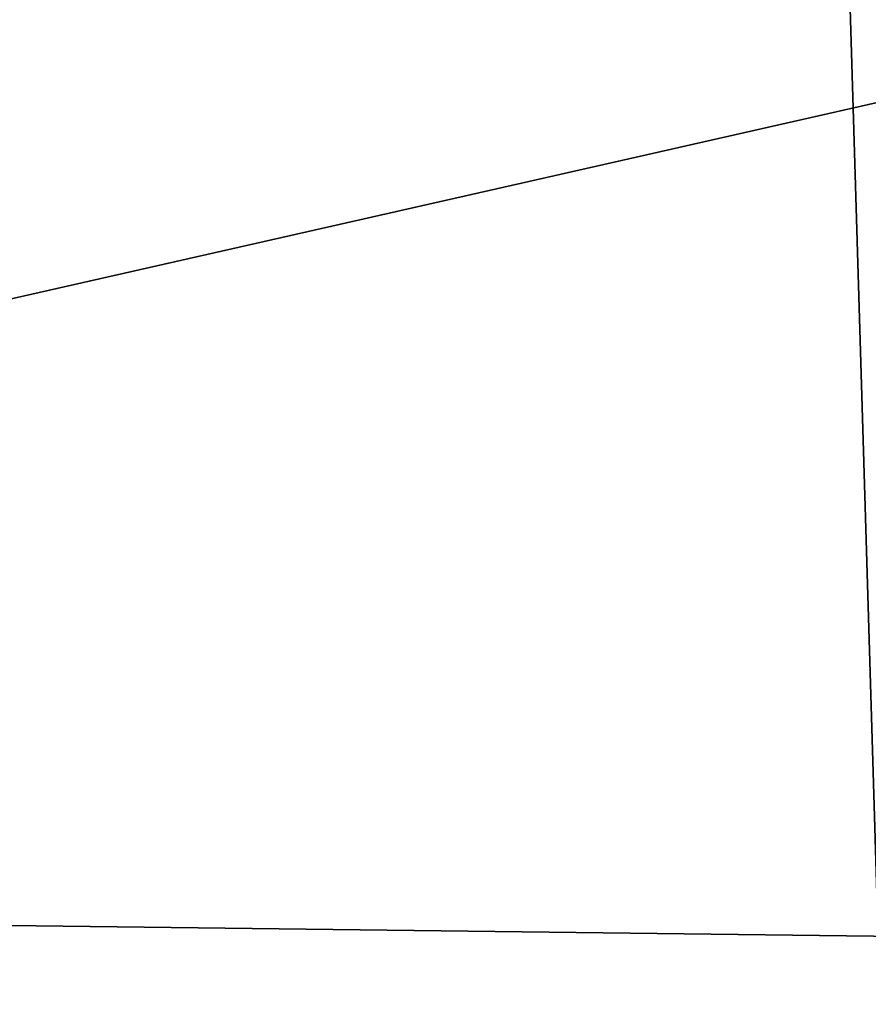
# Model space of a CAD drawing. Header units: millimetres. Extents: x -365 to 365, y -678 to 20.
# Tile 71 of 256: x -2.197 to -2.079, y -72.124 to -71.988. Entities that reach past the tile are written whole.
import ezdxf

# ---------------------------------------------------------------- set-up
doc = ezdxf.new("R2010")
doc.units = ezdxf.units.MM
doc.header["$LTSCALE"] = 65.185185
for name, color, linetype in [('237', 7, 'CONTINUOUS'), ('362', 7, 'CONTINUOUS'), ('371', 7, 'CONTINUOUS'), ('377', 7, 'CONTINUOUS'), ('566', 7, 'CONTINUOUS'), ('568', 7, 'CONTINUOUS')]:
    doc.layers.add(name, color=color, linetype=linetype)

msp = doc.modelspace()

# ---------------------------------------------------------------- linework, layer by layer
at = {"layer": '237', "linetype": 'CONTINUOUS'}
for points in [[(-2.02482, -74.85131, -2.96229), (-2.2, -25, -1.35), (-2.63505, -74.85131, -1.35), (-2.02482, -74.85131, -2.96229)], [(-1.87094, -25.60872, -2.45872), (-2.2, -25, -1.35), (-2.02482, -74.85131, -2.96229), (-1.87094, -25.60872, -2.45872)]]:
    msp.add_3dface(points, dxfattribs=at)
at = {"layer": '362', "linetype": 'CONTINUOUS'}
for points in [[(-2, -74.7, 19.85), (-2, 0, 19.85), (-4.0572, -6.35385, 19.03356), (-2, -74.7, 19.85)], [(-2, -74.7, 19.85), (-4.0572, -6.35385, 19.03356), (-4.12132, -74.7, 18.97132), (-2, -74.7, 19.85)]]:
    msp.add_3dface(points, dxfattribs=at)
at = {"layer": '371', "linetype": 'CONTINUOUS'}
msp.add_3dface([(-2, -72.33334, -6.72615), (-4.7, -74.21118, -6.32043), (-2.5608, -72.10843, -6.77474), (-2, -72.33334, -6.72615)], dxfattribs=at)
at = {"layer": '377', "linetype": 'CONTINUOUS'}
for points in [[(-2, -71.98124, -6.51432), (-2.5608, -72.10843, -6.77474), (-2.35076, -71.84043, -6.54475), (-2, -71.98124, -6.51432)], [(-2, -72.11533, -6.68998), (-2.5608, -72.10843, -6.77474), (-2, -71.98124, -6.51432), (-2, -72.11533, -6.68998)], [(-2, -72.33334, -6.72615), (-2.5608, -72.10843, -6.77474), (-2, -72.11533, -6.68998), (-2, -72.33334, -6.72615)]]:
    msp.add_3dface(points, dxfattribs=at)
at = {"layer": '566', "linetype": 'CONTINUOUS'}
for points in [[(-2.09344, -12.78906, 15.05), (-1.90988, -11.79268, 15.84282), (-2.63505, -74.85131, 15.05), (-2.09344, -12.78906, 15.05)], [(-2.63505, -74.85131, 15.05), (-1.90988, -11.79268, 15.84282), (-2.02482, -74.85131, 16.66229), (-2.63505, -74.85131, 15.05)]]:
    msp.add_3dface(points, dxfattribs=at)
at = {"layer": '568', "linetype": 'CONTINUOUS'}
msp.add_3dface([(-2.63505, -74.85131, 15.05), (-2.3244, -39.25501, 14.79324), (-2.09344, -12.78906, 15.05), (-2.63505, -74.85131, 15.05)], dxfattribs=at)

doc.saveas('drawing.dxf')
